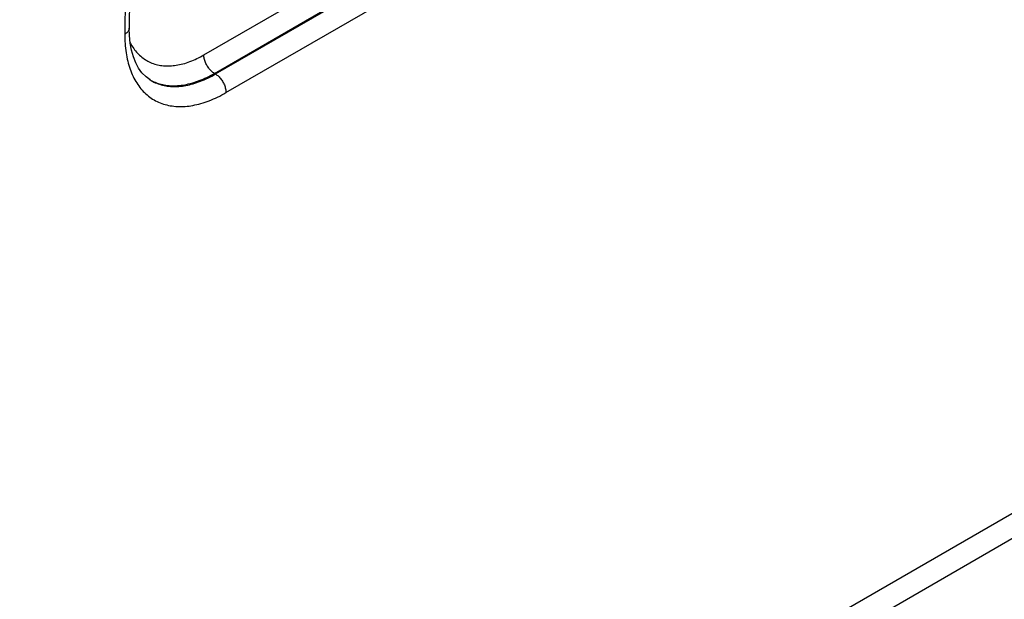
# Model space of a CAD drawing. Header units: inches. Extents: x 0 to 34, y 0 to 22.
# Tile 17 of 83: x 8 to 9.3, y 13.8 to 14.6. Entities that reach past the tile are written whole.
import ezdxf

# ---------------------------------------------------------------- set-up
doc = ezdxf.new("R2010")
doc.units = ezdxf.units.IN
doc.header["$LTSCALE"] = 1.87
doc.header["$MEASUREMENT"] = 0
doc.layers.get('0').update_dxf_attribs({"linetype": 'CONTINUOUS'})

msp = doc.modelspace()

# ---------------------------------------------------------------- linework, layer by layer
at = {"color": 7, "linetype": 'CONTINUOUS'}
for p, q in [((11.441, 15.1575), (4.5244, 11.164)), ((11.4203, 15.1125), (4.5037, 11.119)), ((8.134, 15.0242), (8.1305, 14.5566)), ((8.1281, 15.0161), (8.1246, 14.5484)), ((8.2287, 14.5211), (8.4413, 14.6439)), ((8.2426, 14.4969), (8.4552, 14.6197)), ((8.2439, 14.4961), (8.4566, 14.6189)), ((8.2578, 14.4716), (8.4705, 14.5944)), ((8.2439, 14.4961), (8.2426, 14.4969))]:
    msp.add_line(p, q, dxfattribs=at)
msp.add_lwpolyline([(8.1579, 14.4882), (8.1525, 14.4922), (8.1472, 14.4975), (8.1427, 14.5037), (8.1389, 14.5108), (8.1358, 14.5187), (8.1334, 14.5273), (8.1317, 14.5367), (8.1307, 14.5468), (8.1305, 14.5566)], dxfattribs=at)
for points, knots in [([(8.1305, 14.5566), (8.1305, 14.5563), (8.1304, 14.5554), (8.13, 14.554), (8.1292, 14.5524), (8.128, 14.5509), (8.1264, 14.5496), (8.1253, 14.5488), (8.1246, 14.5484)], [0, 0, 0, 0, 0.083193, 0.242969, 0.41133, 0.592303, 0.788255, 1, 1, 1, 1]), ([(8.1246, 14.5484), (8.1246, 14.5443), (8.1248, 14.5361), (8.1261, 14.5243), (8.1282, 14.5131), (8.1313, 14.5026), (8.1352, 14.493), (8.14, 14.4843), (8.1456, 14.4765), (8.152, 14.4698), (8.1592, 14.4642), (8.167, 14.4596), (8.1755, 14.4563), (8.1846, 14.4541), (8.1941, 14.4531), (8.2041, 14.4532), (8.2145, 14.4546), (8.2251, 14.4571), (8.236, 14.4608), (8.247, 14.4656), (8.2542, 14.4695), (8.2578, 14.4716)], [0, 0, 0, 0, 0.062556, 0.122607, 0.179986, 0.234641, 0.286704, 0.33648, 0.384355, 0.43078, 0.476304, 0.521545, 0.56714, 0.6137, 0.661767, 0.711781, 0.764117, 0.819072, 0.876767, 0.937134, 1, 1, 1, 1]), ([(8.1316, 14.5375), (8.1317, 14.5372), (8.1331, 14.5345), (8.1361, 14.5296), (8.1412, 14.5233), (8.1469, 14.518), (8.1533, 14.5137), (8.1603, 14.5103), (8.1677, 14.508), (8.1756, 14.5068), (8.1839, 14.5066), (8.1925, 14.5074), (8.2014, 14.5093), (8.2105, 14.5123), (8.2197, 14.5162), (8.2257, 14.5194), (8.2287, 14.5211)], [0, 0, 0, 0, 0.008427, 0.082606, 0.15404, 0.223488, 0.291875, 0.360207, 0.429495, 0.500675, 0.57452, 0.65169, 0.732724, 0.817863, 0.907044, 1, 1, 1, 1]), ([(8.2426, 14.4969), (8.2419, 14.4973), (8.2405, 14.4982), (8.2386, 14.4999), (8.2367, 14.5018), (8.235, 14.5039), (8.2334, 14.5062), (8.2321, 14.5086), (8.2309, 14.5111), (8.2299, 14.5137), (8.2292, 14.5162), (8.2288, 14.5187), (8.2287, 14.5203), (8.2287, 14.5211)], [0, 0, 0, 0, 0.082493, 0.169888, 0.261334, 0.355792, 0.452091, 0.548985, 0.645204, 0.739507, 0.830728, 0.917837, 1, 1, 1, 1]), ([(8.1579, 14.4883), (8.1589, 14.4878), (8.1623, 14.486), (8.1684, 14.4835), (8.1766, 14.4815), (8.1852, 14.4805), (8.1942, 14.4806), (8.2036, 14.4818), (8.2132, 14.484), (8.2229, 14.4873), (8.2328, 14.4916), (8.2393, 14.495), (8.2426, 14.4969)], [0, 0, 0, 0, 0.036681, 0.129101, 0.223298, 0.320352, 0.421179, 0.526492, 0.636792, 0.752403, 0.873483, 1, 1, 1, 1]), ([(8.1579, 14.4882), (8.1595, 14.4872), (8.1635, 14.485), (8.1704, 14.4823), (8.1785, 14.4803), (8.187, 14.4794), (8.1959, 14.4796), (8.2052, 14.4808), (8.2147, 14.4831), (8.2244, 14.4864), (8.2342, 14.4907), (8.2407, 14.4942), (8.2439, 14.4961)], [0, 0, 0, 0, 0.062873, 0.152045, 0.243093, 0.337099, 0.434971, 0.537414, 0.644925, 0.757803, 0.876177, 1, 1, 1, 1]), ([(8.2439, 14.4961), (8.2446, 14.4956), (8.246, 14.4947), (8.2479, 14.4931), (8.2498, 14.4911), (8.2515, 14.489), (8.2531, 14.4867), (8.2545, 14.4842), (8.2557, 14.4817), (8.2566, 14.4791), (8.2573, 14.4765), (8.2577, 14.474), (8.2578, 14.4724), (8.2578, 14.4716)], [0, 0, 0, 0, 0.082641, 0.170237, 0.261915, 0.356604, 0.453102, 0.550131, 0.64639, 0.74061, 0.83161, 0.91835, 1, 1, 1, 1])]:
    msp.add_open_spline(points, degree=3, knots=knots, dxfattribs=at)
msp.add_open_spline([(8.1571, 14.4888), (8.1573, 14.4886), (8.1576, 14.4884), (8.1579, 14.4883)], degree=3, dxfattribs=at)

doc.saveas('drawing.dxf')
